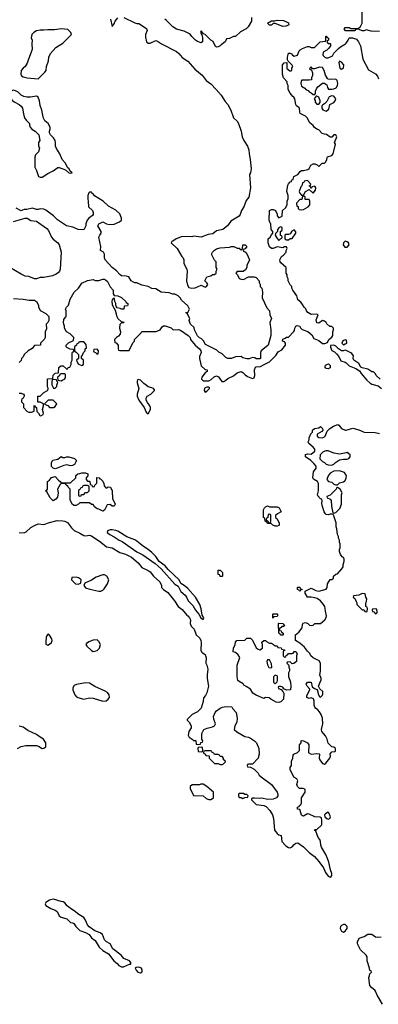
# Model space of a CAD drawing. Header units: inches. Extents: x 1793402 to 1900366, y 320852 to 470679.
# Tile 91 of 256: x 1876554 to 1880339, y 350630 to 361025. Entities that reach past the tile are written whole.
import ezdxf

# ---------------------------------------------------------------- set-up
doc = ezdxf.new("R2010")
doc.units = ezdxf.units.IN
doc.header["$MEASUREMENT"] = 0
for name, color, linetype in [('B8375', 7, 'Continuous'), ('B8376', 7, 'Continuous'), ('B8385', 7, 'Continuous'), ('B8386', 7, 'Continuous')]:
    doc.layers.add(name, color=color, linetype=linetype)

msp = doc.modelspace()

# ---------------------------------------------------------------- linework, layer by layer
at = {"layer": 'B8375', "color": 4}
for points, elevation in [([(1878807, 360000), (1878811, 359990), (1878850, 359954), (1878865, 359930), (1878893, 359850), (1878903, 359790), (1878920, 359750), (1878957, 359690), (1878972, 359650), (1878975, 359610), (1878988, 359550), (1878998, 359450), (1878990, 359410), (1878981, 359390), (1878990, 359250), (1878971, 359150), (1878945, 359115), (1878919, 359050), (1878894, 359010), (1878880, 358970), (1878869, 358951), (1878781, 358899), (1878746, 358850), (1878698, 358810), (1878630, 358795), (1878594, 358766), (1878542, 358758), (1878471, 358729), (1878390, 358739), (1878370, 358734), (1878270, 358735), (1878207, 358713), (1878170, 358686), (1878158, 358682), (1878154, 358670), (1878216, 358610), (1878265, 358525), (1878279, 358510), (1878286, 358490), (1878287, 358450), (1878319, 358390), (1878323, 358370), (1878316, 358270), (1878324, 358224), (1878338, 358198), (1878370, 358192), (1878407, 358193), (1878470, 358222), (1878510, 358202), (1878526, 358210), (1878538, 358230), (1878530, 358246), (1878509, 358270), (1878528, 358310), (1878570, 358322), (1878590, 358334), (1878610, 358334), (1878626, 358350), (1878628, 358370), (1878638, 358390), (1878628, 358410), (1878626, 358470), (1878610, 358486), (1878578, 358550), (1878589, 358571), (1878610, 358592), (1878630, 358605), (1878670, 358616), (1878770, 358625), (1878790, 358631), (1878814, 358630), (1878850, 358612), (1878872, 358612), (1878890, 358594), (1878902, 358598), (1878906, 358610), (1878908, 358650), (1878934, 358650), (1878951, 358629), (1878933, 358607), (1878918, 358602), (1878914, 358590), (1878918, 358578), (1878933, 358573), (1878950, 358554), (1878978, 358490), (1878951, 358430), (1878951, 358409), (1878937, 358383), (1878912, 358368), (1878850, 358366), (1878834, 358350), (1878852, 358332), (1878872, 358292), (1878890, 358285), (1878916, 358284), (1878969, 358311), (1879030, 358311), (1879050, 358305), (1879082, 358270), (1879082, 358250), (1879091, 358231), (1879092, 358210), (1879111, 358190), (1879118, 358150), (1879112, 358090), (1879162, 357982), (1879192, 357950), (1879194, 357910), (1879212, 357870), (1879194, 357830), (1879206, 357750), (1879206, 357690), (1879176, 357590), (1879102, 357530), (1879094, 357510), (1879094, 357450), (1879090, 357446), (1879050, 357446), (1879036, 357456), (1879010, 357458), (1878976, 357444), (1878950, 357444), (1878910, 357455), (1878890, 357468), (1878830, 357466), (1878790, 357448), (1878750, 357448), (1878730, 357458), (1878690, 357498), (1878656, 357516), (1878636, 357536), (1878516, 357596), (1878495, 357635), (1878470, 357658), (1878450, 357666), (1878430, 357686), (1878398, 357750), (1878394, 357774), (1878358, 357810), (1878348, 357830), (1878342, 357850), (1878348, 357870), (1878322, 357922), (1878306, 357930), (1878310, 357934), (1878330, 357934), (1878346, 357970), (1878330, 358006), (1878263, 358063), (1878249, 358089), (1878228, 358110), (1878190, 358129), (1878169, 358129), (1878130, 358142), (1878046, 358150), (1877990, 358184), (1877950, 358189), (1877910, 358209), (1877843, 358223), (1877790, 358248), (1877770, 358248), (1877755, 358255), (1877729, 358269), (1877706, 358310), (1877678, 358318), (1877630, 358322), (1877613, 358333), (1877575, 358375), (1877529, 358409), (1877455, 358490), (1877448, 358510), (1877448, 358550), (1877438, 358570), (1877408, 358590), (1877409, 358630), (1877389, 358730), (1877398, 358750), (1877415, 358770), (1877415, 358790), (1877378, 358850), (1877389, 358871), (1877430, 358891), (1877471, 358871), (1877502, 358862), (1877550, 358867), (1877609, 358891), (1877629, 358910), (1877629, 358930), (1877610, 358975), (1877570, 359015), (1877490, 359055), (1877435, 359110), (1877345, 359165), (1877330, 359188), (1877315, 359195), (1877310, 359206), (1877290, 359206), (1877284, 359196), (1877272, 359168), (1877272, 359132), (1877278, 359110), (1877281, 359050), (1877321, 359010), (1877331, 358990), (1877331, 358970), (1877322, 358958), (1877282, 358930), (1877265, 358910), (1877251, 358870), (1877251, 358850), (1877230, 358806), (1877170, 358809), (1877116, 358836), (1877049, 358849), (1876953, 358913), (1876910, 358954), (1876830, 359015), (1876810, 359024), (1876770, 359029), (1876750, 359022), (1876730, 359022), (1876690, 359035), (1876630, 359021), (1876600, 359020), (1876584, 359016), (1876570, 359006), (1876516, 359036)], 196), ([(1876550, 357082), (1876570, 357082), (1876594, 357070), (1876600, 357060), (1876602, 357050), (1876592, 357028), (1876578, 357022), (1876574, 357010), (1876574, 356990), (1876594, 356970), (1876594, 356930), (1876632, 356890), (1876650, 356881), (1876680, 356880), (1876707, 356893), (1876706, 356950), (1876710, 356954), (1876718, 356938), (1876732, 356932), (1876734, 356890), (1876754, 356870), (1876765, 356845), (1876776, 356844), (1876802, 356858), (1876806, 356870), (1876795, 356910), (1876806, 356950), (1876806, 356970), (1876770, 356986), (1876747, 356987), (1876746, 357050), (1876770, 357052), (1876808, 357090), (1876846, 357110), (1876856, 357124), (1876856, 357136), (1876846, 357150), (1876847, 357233), (1876902, 357238), (1876908, 357272), (1876927, 357293), (1876962, 357298), (1876968, 357352), (1876988, 357372), (1877012, 357372), (1877050, 357334), (1877062, 357338), (1877067, 357353), (1877082, 357358), (1877096, 357384), (1877098, 357410), (1877106, 357430), (1877107, 357507), (1877110, 357514), (1877122, 357518), (1877126, 357530), (1877122, 357542), (1877088, 357548), (1877050, 357566), (1877046, 357570), (1877046, 357590), (1877070, 357614), (1877122, 357638), (1877126, 357670), (1877086, 357710), (1877049, 357729), (1877028, 357770), (1877028, 357790), (1877018, 357810), (1877015, 357830), (1877020, 357860), (1877036, 357884), (1877046, 357890), (1877046, 357950), (1877038, 357970), (1877048, 357990), (1877069, 358011), (1877086, 358074), (1877129, 358150), (1877175, 358190), (1877210, 358242), (1877270, 358271), (1877330, 358282), (1877352, 358272), (1877390, 358271), (1877430, 358285), (1877450, 358285), (1877460, 358280), (1877480, 358260), (1877510, 358205), (1877542, 358170), (1877542, 358130), (1877550, 358114), (1877591, 358111), (1877630, 358094), (1877674, 358050), (1877678, 358038), (1877694, 358030), (1877694, 358010), (1877690, 358006), (1877658, 358002), (1877654, 357970), (1877630, 357968), (1877616, 357976), (1877584, 357984), (1877575, 357995), (1877568, 358010), (1877568, 358030), (1877558, 358050), (1877556, 358076), (1877550, 358086), (1877530, 358066), (1877527, 358053), (1877530, 358014), (1877560, 357960), (1877579, 357890), (1877590, 357871), (1877630, 357834), (1877650, 357834), (1877654, 357830), (1877650, 357826), (1877630, 357826), (1877610, 357806), (1877606, 357770), (1877618, 357730), (1877616, 357704), (1877597, 357683), (1877574, 357670), (1877554, 357650), (1877558, 357618), (1877573, 357613), (1877594, 357590), (1877594, 357550), (1877598, 357538), (1877610, 357534), (1877710, 357534), (1877748, 357612), (1877766, 357630), (1877766, 357650), (1877820, 357700), (1877848, 357732), (1877993, 357733), (1878035, 357750), (1878056, 357784), (1878070, 357794), (1878090, 357792), (1878151, 357771), (1878172, 357752), (1878230, 357756), (1878250, 357747), (1878331, 357691), (1878352, 357670), (1878358, 357650), (1878405, 357590), (1878452, 357550), (1878465, 357530), (1878471, 357510), (1878451, 357470), (1878451, 357450), (1878471, 357370), (1878510, 357332), (1878534, 357330), (1878534, 357310), (1878510, 357298), (1878478, 357250), (1878472, 357230), (1878492, 357212), (1878550, 357212), (1878575, 357225), (1878605, 357255), (1878630, 357265), (1878654, 357254), (1878686, 357206), (1878710, 357206), (1878730, 357218), (1878750, 357238), (1878810, 357265), (1878850, 357298), (1878890, 357311), (1878910, 357302), (1878935, 357275), (1878959, 357259), (1879010, 357236), (1879030, 357245), (1879036, 357270), (1879033, 357327), (1879044, 357356), (1879050, 357362), (1879095, 357365), (1879136, 357384), (1879190, 357412), (1879220, 357440), (1879259, 357481), (1879282, 357518), (1879319, 357541), (1879358, 357590), (1879358, 357610), (1879350, 357626), (1879328, 357630), (1879330, 357654), (1879356, 357664), (1879370, 357674), (1879390, 357674), (1879448, 357732), (1879456, 357744), (1879458, 357770), (1879468, 357790), (1879483, 357797), (1879510, 357791), (1879516, 357776), (1879536, 357756), (1879594, 357734), (1879637, 357697), (1879658, 357658), (1879710, 357639), (1879750, 357608), (1879773, 357607), (1879802, 357618), (1879818, 357650), (1879850, 357674), (1879858, 357690), (1879858, 357730), (1879866, 357750), (1879866, 357770), (1879850, 357786), (1879827, 357787), (1879796, 357816), (1879788, 357830), (1879770, 357842), (1879750, 357848), (1879710, 357822), (1879690, 357826), (1879682, 357858), (1879706, 357910), (1879690, 357918), (1879630, 357914), (1879594, 357934), (1879582, 357950), (1879574, 357974), (1879558, 357990), (1879540, 358020), (1879522, 358042), (1879490, 358068), (1879478, 358110), (1879438, 358170), (1879428, 358192), (1879428, 358208), (1879410, 358226), (1879388, 358268), (1879388, 358290), (1879378, 358310), (1879378, 358330), (1879368, 358350), (1879366, 358410), (1879310, 358458), (1879302, 358470), (1879298, 358490), (1879316, 358524), (1879340, 358540), (1879366, 358570), (1879366, 358590), (1879378, 358610), (1879370, 358626), (1879350, 358626), (1879330, 358618), (1879270, 358628), (1879230, 358608), (1879210, 358608), (1879190, 358628), (1879175, 358670), (1879178, 358710), (1879198, 358730), (1879210, 358754), (1879226, 358770), (1879226, 358790), (1879208, 358810), (1879206, 358870), (1879198, 358878), (1879188, 358910), (1879189, 359010), (1879210, 359022), (1879230, 359022), (1879254, 359010), (1879272, 358972), (1879273, 358953), (1879290, 358934), (1879326, 358950), (1879328, 359010), (1879360, 359040), (1879378, 359070), (1879378, 359110), (1879387, 359133), (1879388, 359170), (1879375, 359210), (1879383, 359277), (1879390, 359294), (1879410, 359314), (1879422, 359318), (1879427, 359333), (1879442, 359338), (1879448, 359370), (1879488, 359392), (1879516, 359424), (1879530, 359432), (1879550, 359432), (1879596, 359444), (1879610, 359454), (1879628, 359490), (1879650, 359505), (1879670, 359502), (1879692, 359492), (1879710, 359474), (1879746, 359510), (1879770, 359512), (1879780, 359520), (1879795, 359545), (1879798, 359570), (1879803, 359577), (1879850, 359591), (1879864, 359610), (1879888, 359710), (1879878, 359730), (1879902, 359790), (1879890, 359808), (1879870, 359808), (1879850, 359786), (1879830, 359786), (1879793, 359813), (1879770, 359815), (1879745, 359825), (1879710, 359862), (1879690, 359869), (1879666, 359886), (1879650, 359908), (1879616, 359936), (1879588, 359990), (1879578, 360000)], 196), ([(1876602, 360000), (1876605, 359990), (1876623, 359963), (1876658, 359930), (1876658, 359910), (1876665, 359890), (1876682, 359870), (1876718, 359850), (1876756, 359810), (1876765, 359750), (1876752, 359730), (1876753, 359693), (1876762, 359670), (1876752, 359630), (1876722, 359598), (1876713, 359573), (1876712, 359470), (1876730, 359434), (1876751, 359371), (1876770, 359362), (1876790, 359361), (1876850, 359401), (1876908, 359430), (1876956, 359464), (1876970, 359465), (1877039, 359439), (1877074, 359410), (1877095, 359405), (1877106, 359410), (1877087, 359427), (1877075, 359450), (1877062, 359462), (1877034, 359514), (1877002, 359550), (1876979, 359610), (1876944, 359664), (1876933, 359690), (1876932, 359730), (1876927, 359750), (1876910, 359777), (1876879, 359810), (1876869, 359830), (1876868, 359850), (1876875, 359870), (1876874, 359890), (1876853, 359930), (1876819, 359959), (1876806, 359986), (1876803, 360000)], 196), ([(1876490, 358895), (1876610, 358931), (1876631, 358931), (1876670, 358907), (1876730, 358899), (1876841, 358821), (1876859, 358799), (1876891, 358730), (1876908, 358708), (1876956, 358670), (1876971, 358650), (1876991, 358570), (1876982, 358390), (1876974, 358370), (1876964, 358356), (1876940, 358340), (1876900, 358320), (1876810, 358304), (1876770, 358304), (1876730, 358289), (1876710, 358289), (1876650, 358313), (1876610, 358319), (1876570, 358339), (1876449, 358409)], 196), ([(1880000, 358683), (1879990, 358686), (1879971, 358670), (1879967, 358650), (1879985, 358625), (1880000, 358624)], 196), ([(1876490, 358082), (1876590, 358076), (1876655, 358065), (1876710, 358065), (1876731, 358050), (1876752, 358010), (1876753, 357993), (1876770, 357954), (1876830, 357922), (1876862, 357890), (1876862, 357850), (1876852, 357830), (1876832, 357810), (1876838, 357762), (1876822, 357730), (1876822, 357670), (1876811, 357649), (1876774, 357610), (1876774, 357590), (1876710, 357586), (1876685, 357555), (1876642, 357530), (1876602, 357490), (1876590, 357466), (1876573, 357447), (1876570, 357426), (1876550, 357406)], 196), ([(1880000, 357643), (1879990, 357646), (1879966, 357634), (1879954, 357610), (1879970, 357594), (1879990, 357602), (1880000, 357607)], 196), ([(1880000, 357533), (1879990, 357538), (1879971, 357529), (1879949, 357529), (1879918, 357550), (1879890, 357578), (1879870, 357588), (1879834, 357586), (1879833, 357567), (1879850, 357532), (1879878, 357518), (1879899, 357499), (1879921, 357470), (1879944, 357424), (1879991, 357411), (1880000, 357402)], 196), ([(1876550, 355607), (1876609, 355611), (1876623, 355617), (1876670, 355665), (1876710, 355686), (1876750, 355701), (1876810, 355696), (1876870, 355717), (1876950, 355738), (1877010, 355735), (1877031, 355731), (1877058, 355718), (1877101, 355661), (1877130, 355631), (1877190, 355605), (1877230, 355581), (1877250, 355577), (1877290, 355582), (1877310, 355576), (1877411, 355510), (1877470, 355461), (1877530, 355450), (1877610, 355399), (1877670, 355381), (1877734, 355350), (1877806, 355290), (1877843, 355243), (1877910, 355211), (1877930, 355196), (1877966, 355150), (1878034, 355090), (1878051, 355050), (1878051, 355030), (1878071, 355010), (1878119, 354979), (1878187, 354890), (1878225, 354830), (1878270, 354799), (1878318, 354738), (1878330, 354731), (1878347, 354710), (1878355, 354690), (1878354, 354650), (1878362, 354622), (1878396, 354590), (1878418, 354530), (1878455, 354495), (1878466, 354470), (1878471, 354450), (1878467, 354370), (1878473, 354353), (1878482, 354342), (1878510, 354322), (1878516, 354310), (1878521, 354290), (1878518, 354230), (1878530, 354212), (1878541, 354170), (1878531, 354110), (1878531, 354070), (1878546, 353990), (1878530, 353918), (1878516, 353890), (1878495, 353865), (1878490, 353826), (1878470, 353758), (1878430, 353718), (1878374, 353690), (1878322, 353638), (1878322, 353630), (1878342, 353610), (1878362, 353570), (1878362, 353550), (1878338, 353510), (1878332, 353470), (1878342, 353450), (1878374, 353430), (1878390, 353414), (1878410, 353414), (1878414, 353410), (1878418, 353378), (1878430, 353374), (1878462, 353378), (1878467, 353393), (1878482, 353398), (1878486, 353410), (1878478, 353430), (1878478, 353490), (1878498, 353530), (1878533, 353547), (1878590, 353559), (1878609, 353570), (1878617, 353583), (1878619, 353590), (1878602, 353642), (1878601, 353670), (1878616, 353710), (1878630, 353727), (1878670, 353756), (1878693, 353767), (1878730, 353775), (1878792, 353770), (1878802, 353750), (1878838, 353710), (1878851, 353650), (1878846, 353610), (1878826, 353570), (1878818, 353530), (1878845, 353505), (1878930, 353459), (1878970, 353451), (1878990, 353441), (1879031, 353411), (1879052, 353390), (1879078, 353330), (1879082, 353270), (1879073, 353247), (1879072, 353228), (1879010, 353166), (1878970, 353166), (1878958, 353162), (1878954, 353150), (1878958, 353138), (1878990, 353134), (1879030, 353112), (1879071, 353071), (1879082, 353050), (1879102, 353030), (1879212, 352950), (1879271, 352870), (1879278, 352850), (1879278, 352830), (1879265, 352810), (1879230, 352796), (1879170, 352792), (1879110, 352806), (1879090, 352803), (1879032, 352808), (1879010, 352806), (1879002, 352798), (1879002, 352790), (1879050, 352741), (1879132, 352730), (1879157, 352717), (1879195, 352675), (1879223, 352630), (1879233, 352593), (1879243, 352470), (1879270, 352434), (1879290, 352421), (1879313, 352413), (1879321, 352350), (1879364, 352304), (1879390, 352284), (1879410, 352281), (1879430, 352291), (1879450, 352316), (1879470, 352332), (1879490, 352334), (1879550, 352294), (1879610, 352231), (1879665, 352190), (1879710, 352138), (1879761, 352070), (1879783, 352023), (1879810, 351982), (1879830, 351972), (1879840, 351980), (1879848, 351990), (1879849, 352010), (1879833, 352050), (1879816, 352130), (1879803, 352170), (1879786, 352210), (1879739, 352290), (1879733, 352310), (1879729, 352350), (1879721, 352370), (1879704, 352390), (1879678, 352458), (1879666, 352470), (1879670, 352474), (1879690, 352474), (1879738, 352522), (1879742, 352530), (1879742, 352570), (1879738, 352598), (1879727, 352607), (1879670, 352608), (1879610, 352638), (1879590, 352642), (1879550, 352618), (1879540, 352620), (1879528, 352628), (1879516, 352676), (1879510, 352686), (1879486, 352690), (1879487, 352713), (1879502, 352718), (1879506, 352730), (1879522, 352738), (1879527, 352753), (1879529, 352810), (1879566, 352870), (1879566, 352890), (1879562, 352902), (1879547, 352907), (1879508, 352908), (1879486, 352930), (1879478, 352950), (1879488, 352990), (1879478, 353010), (1879449, 353029), (1879409, 353110), (1879409, 353130), (1879422, 353150), (1879423, 353197), (1879438, 353230), (1879440, 353260), (1879446, 353270), (1879486, 353290), (1879506, 353310), (1879506, 353370), (1879526, 353390), (1879526, 353410), (1879530, 353414), (1879550, 353412), (1879591, 353391), (1879600, 353380), (1879605, 353370), (1879602, 353290), (1879605, 353285), (1879630, 353271), (1879690, 353278), (1879715, 353275), (1879718, 353270), (1879716, 353230), (1879721, 353210), (1879750, 353171), (1879770, 353165), (1879785, 353175), (1879829, 353230), (1879835, 353250), (1879830, 353274), (1879850, 353294), (1879882, 353298), (1879886, 353310), (1879886, 353330), (1879870, 353346), (1879847, 353347), (1879810, 353386), (1879798, 353430), (1879783, 353463), (1879742, 353510), (1879739, 353530), (1879753, 353590), (1879749, 353650), (1879735, 353690), (1879718, 353718), (1879700, 353740), (1879676, 353756), (1879670, 353766), (1879662, 353790), (1879662, 353830), (1879655, 353855), (1879630, 353866), (1879610, 353858), (1879586, 353870), (1879586, 353890), (1879618, 353950), (1879618, 353958), (1879588, 353990), (1879578, 354010), (1879590, 354032), (1879631, 354031), (1879642, 353982), (1879664, 353964), (1879693, 353953), (1879702, 353930), (1879704, 353904), (1879718, 353878), (1879730, 353874), (1879750, 353894), (1879755, 353905), (1879753, 353933), (1879722, 353962), (1879708, 353988), (1879737, 354057), (1879737, 354070), (1879721, 354110), (1879728, 354148), (1879728, 354230), (1879715, 354255), (1879650, 354288), (1879628, 354310), (1879615, 354335), (1879590, 354358), (1879560, 354400), (1879510, 354442), (1879466, 354470), (1879466, 354530), (1879500, 354560), (1879534, 354606), (1879540, 354640), (1879547, 354653), (1879570, 354662), (1879594, 354650), (1879612, 354632), (1879630, 354631), (1879650, 354632), (1879670, 354651), (1879730, 354652), (1879774, 354690), (1879790, 354714), (1879792, 354732), (1879780, 354780), (1879779, 354810), (1879774, 354830), (1879761, 354850), (1879730, 354889), (1879693, 354913), (1879670, 354922), (1879630, 354928), (1879590, 354928), (1879566, 354970), (1879567, 354993), (1879630, 355022), (1879678, 354998), (1879710, 354991), (1879788, 355012), (1879798, 355030), (1879802, 355070), (1879830, 355114), (1879850, 355114), (1879866, 355130), (1879866, 355150), (1879890, 355172), (1879910, 355174), (1879954, 355226), (1879968, 355250), (1879968, 355270), (1879978, 355310), (1879978, 355330), (1879970, 355346), (1879956, 355356), (1879940, 355380), (1879929, 355409), (1879929, 355430), (1879935, 355450), (1879935, 355490), (1879928, 355510), (1879928, 355530), (1879918, 355550), (1879918, 355570), (1879908, 355590), (1879902, 355650), (1879895, 355670), (1879894, 355714), (1879870, 355786), (1879862, 355802), (1879850, 355806), (1879830, 355806), (1879810, 355798), (1879790, 355802), (1879782, 355810), (1879769, 355830), (1879750, 355886), (1879743, 355917), (1879746, 355950), (1879742, 355962), (1879730, 355966), (1879700, 356000), (1879698, 356010), (1879708, 356050), (1879709, 356130), (1879698, 356150), (1879655, 356175), (1879649, 356189), (1879654, 356250), (1879682, 356290), (1879682, 356310), (1879660, 356340), (1879628, 356370), (1879569, 356410), (1879570, 356434), (1879590, 356442), (1879630, 356438), (1879669, 356470), (1879669, 356490), (1879652, 356512), (1879606, 356550), (1879598, 356570), (1879608, 356590), (1879608, 356612), (1879628, 356652), (1879646, 356670), (1879646, 356690), (1879666, 356710), (1879710, 356718), (1879730, 356731), (1879751, 356710), (1879752, 356690), (1879744, 356676), (1879694, 356650), (1879694, 356630), (1879713, 356613), (1879750, 356612), (1879770, 356622), (1879778, 356630), (1879800, 356680), (1879829, 356710), (1879866, 356734), (1879911, 356751), (1879924, 356744), (1879952, 356710), (1879990, 356691), (1880000, 356693)], 192), ([(1880000, 356453), (1879930, 356439), (1879869, 356449), (1879810, 356475), (1879785, 356475), (1879757, 356463), (1879725, 356430), (1879722, 356390), (1879750, 356362), (1879770, 356352), (1879790, 356332), (1879810, 356325), (1879850, 356322), (1879869, 356331), (1879888, 356350), (1879930, 356378), (1879970, 356387), (1880000, 356385)], 192), ([(1880000, 356218), (1879983, 356243), (1879950, 356257), (1879930, 356262), (1879870, 356258), (1879830, 356238), (1879811, 356210), (1879794, 356170), (1879814, 356150), (1879850, 356142), (1879870, 356122), (1879890, 356114), (1879910, 356114), (1879930, 356134), (1879970, 356145), (1879985, 356155), (1879999, 356181), (1880000, 356187)], 192), ([(1876529, 353331), (1876570, 353351), (1876619, 353361), (1876730, 353363), (1876754, 353354), (1876790, 353331), (1876810, 353336), (1876829, 353350), (1876828, 353390), (1876806, 353430), (1876770, 353449), (1876730, 353479), (1876641, 353521), (1876590, 353555), (1876550, 353565)], 192), ([(1880000, 351461), (1879990, 351474), (1879970, 351474), (1879950, 351462), (1879941, 351450), (1879936, 351430), (1879950, 351402), (1879970, 351392), (1879990, 351402), (1880000, 351417)], 192)]:
    msp.add_lwpolyline(points, dxfattribs=dict(at, elevation=elevation))
for points, elevation in [([(1879590, 359326), (1879558, 359322), (1879553, 359307), (1879538, 359302), (1879532, 359270), (1879521, 359259), (1879505, 359210), (1879510, 359194), (1879530, 359174), (1879550, 359174), (1879569, 359211), (1879610, 359234), (1879650, 359194), (1879676, 359224), (1879678, 359250), (1879670, 359266), (1879638, 359262), (1879633, 359247), (1879626, 359246), (1879622, 359262), (1879608, 359270), (1879622, 359278), (1879626, 359290)], 196), ([(1879550, 359166), (1879538, 359162), (1879533, 359127), (1879510, 359126), (1879474, 359090), (1879478, 359058), (1879492, 359052), (1879493, 359033), (1879502, 359022), (1879530, 359018), (1879550, 359023), (1879598, 359050), (1879615, 359070), (1879618, 359090), (1879618, 359110), (1879610, 359126), (1879567, 359127), (1879566, 359150)], 196), ([(1879310, 358838), (1879294, 358830), (1879274, 358810), (1879274, 358790), (1879253, 358767), (1879252, 358750), (1879270, 358714), (1879290, 358694), (1879307, 358713), (1879322, 358718), (1879326, 358730), (1879322, 358742), (1879308, 358748), (1879306, 358790), (1879322, 358798), (1879326, 358810), (1879326, 358830)], 196), ([(1879450, 358806), (1879426, 358794), (1879410, 358766), (1879390, 358758), (1879364, 358756), (1879354, 358750), (1879354, 358710), (1879370, 358702), (1879390, 358702), (1879410, 358714), (1879430, 358714), (1879468, 358770), (1879467, 358787)], 196), ([(1877230, 357626), (1877190, 357626), (1877178, 357622), (1877174, 357610), (1877158, 357602), (1877154, 357590), (1877134, 357570), (1877134, 357530), (1877138, 357518), (1877150, 357514), (1877174, 357490), (1877174, 357450), (1877154, 357430), (1877164, 357404), (1877174, 357390), (1877210, 357374), (1877222, 357378), (1877226, 357390), (1877226, 357430), (1877206, 357450), (1877206, 357470), (1877216, 357484), (1877226, 357510), (1877246, 357530), (1877246, 357550), (1877258, 357562), (1877256, 357596)], 196), ([(1877370, 357546), (1877338, 357542), (1877334, 357530), (1877338, 357518), (1877353, 357513), (1877370, 357494), (1877382, 357498), (1877386, 357530)], 196), ([(1879810, 357338), (1879790, 357342), (1879778, 357350), (1879778, 357370), (1879790, 357382), (1879812, 357392), (1879830, 357374), (1879830, 357348)], 192), ([(1876910, 357226), (1876898, 357222), (1876893, 357207), (1876892, 357170), (1876910, 357134), (1876930, 357134), (1876947, 357153), (1876947, 357167), (1876958, 357198), (1876946, 357210), (1876942, 357222)], 196), ([(1877030, 357286), (1876990, 357286), (1876978, 357282), (1876973, 357267), (1876954, 357250), (1876958, 357218), (1876990, 357214), (1877010, 357222), (1877026, 357230), (1877036, 357244), (1877038, 357278)], 196), ([(1877810, 357226), (1877798, 357222), (1877794, 357210), (1877794, 357190), (1877812, 357130), (1877794, 357070), (1877794, 357050), (1877812, 357010), (1877866, 356930), (1877890, 356882), (1877910, 356865), (1877933, 356910), (1877934, 356930), (1877929, 356950), (1877903, 356983), (1877889, 357010), (1877888, 357030), (1877898, 357050), (1877938, 357070), (1877978, 357110), (1877976, 357116), (1877966, 357130), (1877950, 357138), (1877909, 357149), (1877890, 357168), (1877863, 357183), (1877830, 357218)], 196), ([(1878550, 357146), (1878530, 357146), (1878510, 357138), (1878505, 357130), (1878502, 357110), (1878510, 357094), (1878530, 357102), (1878558, 357130), (1878558, 357138)], 196), ([(1876907, 357007), (1876853, 357007), (1876814, 356970), (1876822, 356962), (1876850, 356952), (1876870, 356932), (1876910, 356932), (1876930, 356942), (1876946, 356970)], 196), ([(1877010, 356402), (1877030, 356402), (1877049, 356411), (1877074, 356410), (1877131, 356391), (1877152, 356370), (1877132, 356330), (1877110, 356318), (1877090, 356315), (1877050, 356324), (1877020, 356320), (1876950, 356289), (1876930, 356282), (1876906, 356290), (1876888, 356308), (1876889, 356350), (1876905, 356375), (1876956, 356384), (1876990, 356414)], 192), ([(1877270, 356154), (1877290, 356154), (1877294, 356150), (1877298, 356118), (1877314, 356110), (1877318, 356098), (1877330, 356094), (1877342, 356098), (1877346, 356110), (1877367, 356133), (1877367, 356193), (1877394, 356190), (1877398, 356178), (1877410, 356174), (1877432, 356152), (1877442, 356130), (1877444, 356104), (1877462, 356082), (1877476, 356084), (1877488, 356092), (1877512, 356090), (1877531, 356050), (1877532, 355970), (1877562, 355910), (1877550, 355888), (1877530, 355888), (1877510, 355906), (1877478, 355902), (1877450, 355846), (1877430, 355838), (1877390, 355858), (1877370, 355862), (1877343, 355883), (1877330, 355906), (1877310, 355906), (1877290, 355926), (1877190, 355926), (1877174, 355910), (1877150, 355898), (1877130, 355898), (1877110, 355908), (1877087, 355953), (1877086, 356070), (1877066, 356090), (1877062, 356102), (1877046, 356110), (1877042, 356122), (1877027, 356127), (1876990, 356128), (1876982, 356118), (1876952, 356070), (1876961, 356030), (1876954, 355986), (1876937, 355963), (1876907, 355947), (1876876, 355976), (1876842, 356042), (1876826, 356050), (1876842, 356058), (1876846, 356070), (1876848, 356150), (1876870, 356162), (1876889, 356191), (1876930, 356202), (1876963, 356163), (1876982, 356150), (1876990, 356134), (1877090, 356134), (1877146, 356190), (1877148, 356212), (1877166, 356230), (1877187, 356233), (1877210, 356242), (1877250, 356242), (1877274, 356230), (1877272, 356208), (1877254, 356190), (1877254, 356170)], 192), ([(1877270, 356106), (1877230, 356106), (1877218, 356102), (1877213, 356087), (1877198, 356082), (1877193, 356067), (1877178, 356062), (1877174, 356050), (1877174, 356010), (1877178, 355998), (1877190, 355994), (1877202, 355998), (1877207, 356013), (1877230, 356014), (1877247, 356033), (1877270, 356034), (1877286, 356050), (1877286, 356090), (1877282, 356102)], 192), ([(1879910, 356086), (1879898, 356082), (1879894, 356070), (1879850, 356022), (1879830, 356006), (1879794, 355990), (1879798, 355978), (1879830, 355962), (1879842, 355950), (1879845, 355890), (1879858, 355818), (1879870, 355814), (1879890, 355822), (1879934, 355866), (1879949, 355910), (1879949, 356010), (1879958, 356030), (1879938, 356070)], 192), ([(1879190, 355882), (1879270, 355882), (1879292, 355870), (1879314, 355830), (1879274, 355810), (1879254, 355790), (1879254, 355770), (1879270, 355754), (1879292, 355710), (1879294, 355690), (1879290, 355686), (1879270, 355678), (1879250, 355678), (1879226, 355690), (1879207, 355707), (1879168, 355708), (1879162, 355722), (1879146, 355730), (1879142, 355762), (1879126, 355770), (1879126, 355830), (1879128, 355850), (1879138, 355870), (1879150, 355882), (1879170, 355894)], 192), ([(1879190, 355806), (1879178, 355802), (1879174, 355770), (1879158, 355762), (1879154, 355750), (1879158, 355738), (1879173, 355733), (1879178, 355718), (1879190, 355714), (1879202, 355718), (1879206, 355730), (1879206, 355790), (1879202, 355802)], 192), ([(1877530, 355639), (1877510, 355639), (1877482, 355630), (1877478, 355610), (1877505, 355590), (1877550, 355567), (1877605, 355530), (1877637, 355517), (1877790, 355408), (1877855, 355375), (1877985, 355285), (1878046, 355226), (1878190, 355066), (1878226, 355046), (1878255, 354990), (1878299, 354950), (1878314, 354930), (1878333, 354890), (1878382, 354842), (1878410, 354791), (1878445, 354750), (1878465, 354710), (1878490, 354694), (1878498, 354710), (1878480, 354740), (1878470, 354806), (1878456, 354850), (1878409, 354930), (1878330, 355021), (1878290, 355053), (1878254, 355074), (1878236, 355110), (1878120, 355220), (1878090, 355259), (1878025, 355305), (1877990, 355359), (1877950, 355401), (1877910, 355433), (1877862, 355462), (1877790, 355521), (1877770, 355533), (1877684, 355564), (1877590, 355625), (1877570, 355633)], 196), ([(1878690, 355146), (1878670, 355148), (1878666, 355166), (1878649, 355169), (1878647, 355213), (1878670, 355214), (1878694, 355190), (1878694, 355150)], 192), ([(1877150, 355139), (1877105, 355135), (1877102, 355110), (1877142, 355070), (1877170, 355065), (1877190, 355072), (1877199, 355081), (1877202, 355110), (1877197, 355117), (1877173, 355133)], 192), ([(1877430, 355165), (1877361, 355139), (1877310, 355107), (1877243, 355077), (1877231, 355050), (1877248, 355028), (1877294, 355014), (1877390, 354992), (1877410, 354993), (1877430, 355001), (1877445, 355015), (1877481, 355070), (1877493, 355110), (1877473, 355150), (1877450, 355164)], 192), ([(1879510, 354989), (1879502, 355002), (1879486, 355010), (1879486, 355030), (1879490, 355034), (1879510, 355034), (1879518, 355018), (1879534, 355010), (1879518, 355002)], 192), ([(1879230, 354706), (1879226, 354710), (1879226, 354750), (1879230, 354754), (1879270, 354754), (1879274, 354750), (1879274, 354730), (1879270, 354726), (1879238, 354722)], 192), ([(1879330, 354526), (1879307, 354527), (1879302, 354542), (1879288, 354548), (1879286, 354650), (1879290, 354654), (1879330, 354652), (1879352, 354630), (1879340, 354620), (1879322, 354618), (1879313, 354607), (1879298, 354602), (1879294, 354590), (1879298, 354578), (1879313, 354573), (1879318, 354558), (1879334, 354550), (1879334, 354530)], 192), ([(1876850, 354537), (1876834, 354510), (1876828, 354450), (1876831, 354431), (1876850, 354421), (1876870, 354431), (1876889, 354450), (1876895, 354470), (1876893, 354490), (1876870, 354529)], 192), ([(1879090, 354372), (1879118, 354390), (1879118, 354430), (1879108, 354450), (1879110, 354454), (1879130, 354472), (1879150, 354472), (1879160, 354460), (1879190, 354442), (1879210, 354442), (1879234, 354430), (1879250, 354414), (1879273, 354413), (1879278, 354398), (1879313, 354393), (1879318, 354378), (1879350, 354374), (1879353, 354367), (1879338, 354362), (1879334, 354350), (1879334, 354310), (1879350, 354294), (1879362, 354298), (1879367, 354313), (1879382, 354318), (1879390, 354334), (1879430, 354334), (1879442, 354338), (1879450, 354354), (1879470, 354354), (1879482, 354330), (1879474, 354310), (1879474, 354250), (1879447, 354227), (1879430, 354226), (1879410, 354246), (1879378, 354242), (1879374, 354230), (1879394, 354210), (1879394, 354190), (1879402, 354170), (1879402, 354150), (1879392, 354130), (1879391, 354090), (1879411, 354030), (1879416, 353990), (1879412, 353950), (1879370, 353946), (1879342, 353962), (1879330, 353978), (1879310, 353986), (1879290, 353986), (1879282, 353978), (1879285, 353965), (1879313, 353953), (1879333, 353933), (1879342, 353910), (1879338, 353850), (1879310, 353822), (1879290, 353818), (1879260, 353820), (1879206, 353850), (1879187, 353867), (1879150, 353868), (1879130, 353858), (1879050, 353895), (1879016, 353916), (1878990, 353958), (1878945, 353985), (1878921, 354001), (1878913, 354013), (1878870, 354038), (1878858, 354050), (1878849, 354090), (1878848, 354210), (1878878, 354290), (1878860, 354320), (1878830, 354346), (1878808, 354350), (1878809, 354390), (1878828, 354430), (1878830, 354454), (1878846, 354470), (1878930, 354474), (1878950, 354494), (1878990, 354494), (1879010, 354474), (1879050, 354392), (1879070, 354378)], 192), ([(1877370, 354479), (1877330, 354474), (1877283, 354457), (1877260, 354440), (1877252, 354430), (1877262, 354410), (1877310, 354365), (1877330, 354356), (1877370, 354367), (1877396, 354390), (1877405, 354430), (1877390, 354462)], 192), ([(1879190, 354266), (1879170, 354266), (1879162, 354250), (1879170, 354214), (1879185, 354185), (1879210, 354182), (1879215, 354190), (1879210, 354226)], 192), ([(1879250, 354106), (1879233, 354087), (1879232, 354070), (1879234, 354030), (1879250, 354014), (1879270, 354034), (1879275, 354050), (1879275, 354090), (1879270, 354098)], 192), ([(1877250, 354025), (1877154, 354006), (1877130, 353995), (1877115, 353970), (1877116, 353950), (1877137, 353897), (1877155, 353875), (1877169, 353869), (1877230, 353853), (1877290, 353865), (1877330, 353861), (1877430, 353829), (1877465, 353835), (1877487, 353850), (1877502, 353870), (1877498, 353898), (1877481, 353921), (1877457, 353937), (1877347, 353987), (1877290, 354021)], 192), ([(1878470, 353346), (1878438, 353342), (1878434, 353330), (1878438, 353298), (1878470, 353294), (1878482, 353298), (1878486, 353310), (1878482, 353342)], 192), ([(1878570, 353306), (1878510, 353306), (1878498, 353302), (1878494, 353290), (1878498, 353278), (1878513, 353273), (1878518, 353258), (1878553, 353253), (1878554, 353230), (1878610, 353174), (1878647, 353173), (1878670, 353162), (1878690, 353162), (1878706, 353170), (1878726, 353190), (1878722, 353202), (1878706, 353210), (1878706, 353230), (1878690, 353246), (1878670, 353246), (1878662, 353262), (1878650, 353266), (1878610, 353266), (1878602, 353282), (1878587, 353287), (1878582, 353302)], 192), ([(1878490, 352955), (1878465, 352955), (1878450, 352948), (1878373, 352947), (1878354, 352930), (1878352, 352910), (1878390, 352834), (1878490, 352832), (1878522, 352802), (1878550, 352791), (1878570, 352792), (1878590, 352802), (1878598, 352810), (1878598, 352870), (1878528, 352930)], 192), ([(1878870, 352855), (1878862, 352850), (1878862, 352830), (1878870, 352814), (1878890, 352814), (1878910, 352802), (1878930, 352814), (1878962, 352818), (1878966, 352830), (1878950, 352846), (1878930, 352846), (1878915, 352855)], 192), ([(1879810, 352658), (1879780, 352640), (1879772, 352630), (1879774, 352610), (1879794, 352590), (1879810, 352585), (1879826, 352590), (1879835, 352610), (1879818, 352650)], 192), ([(1876910, 351739), (1876870, 351729), (1876830, 351706), (1876822, 351690), (1876830, 351674), (1876882, 351642), (1876930, 351625), (1876951, 351611), (1876970, 351565), (1876990, 351551), (1877050, 351532), (1877090, 351492), (1877110, 351491), (1877124, 351484), (1877145, 351450), (1877190, 351411), (1877250, 351387), (1877286, 351366), (1877310, 351332), (1877350, 351302), (1877394, 351234), (1877430, 351198), (1877490, 351162), (1877546, 351090), (1877582, 351062), (1877600, 351040), (1877630, 351025), (1877650, 351025), (1877714, 351054), (1877726, 351054), (1877728, 351070), (1877714, 351090), (1877654, 351114), (1877624, 351150), (1877537, 351217), (1877508, 351268), (1877470, 351289), (1877449, 351309), (1877428, 351368), (1877403, 351383), (1877346, 351406), (1877287, 351447), (1877269, 351469), (1877250, 351518), (1877230, 351548), (1877177, 351577), (1877130, 351618), (1877090, 351642), (1877055, 351670), (1877030, 351702), (1877013, 351713), (1876990, 351715)], 192), ([(1877810, 351022), (1877782, 351018), (1877774, 351010), (1877782, 350990), (1877802, 350970), (1877830, 350962), (1877847, 350973), (1877848, 350990), (1877838, 351010)], 192)]:
    msp.add_lwpolyline(points, close=True, dxfattribs=dict(at, elevation=elevation))
at = {"layer": 'B8376', "color": 4, "elevation": 196}
for points in [[(1877511, 361030), (1877530, 360954), (1877550, 360982), (1877562, 361010), (1877590, 361045)], [(1877654, 361050), (1877770, 360991), (1877790, 360985), (1877810, 360985), (1877894, 360934), (1877898, 360910), (1877881, 360870), (1877880, 360840), (1877891, 360791), (1877910, 360778), (1877930, 360779), (1877990, 360805), (1878010, 360799), (1878051, 360770), (1878210, 360691), (1878235, 360670), (1878270, 360626), (1878330, 360587), (1878404, 360504), (1878479, 360439), (1878523, 360383), (1878570, 360347), (1878628, 360290), (1878682, 360230), (1878723, 360163), (1878750, 360130), (1878782, 360070), (1878807, 360000)], [(1879002, 361050), (1879002, 361010), (1878966, 360950), (1878946, 360930), (1878884, 360896), (1878830, 360849), (1878810, 360848), (1878770, 360828), (1878738, 360822), (1878722, 360790), (1878679, 360761), (1878670, 360749), (1878650, 360739), (1878630, 360735), (1878621, 360741), (1878595, 360795), (1878570, 360809), (1878510, 360868), (1878495, 360875), (1878470, 360906), (1878462, 360890), (1878480, 360860), (1878485, 360830), (1878482, 360790), (1878470, 360782), (1878430, 360795), (1878408, 360810), (1878370, 360848), (1878353, 360873), (1878290, 360903), (1878210, 360927), (1878170, 360949), (1878100, 361020), (1878086, 361030)], [(1880000, 360907), (1879993, 360907), (1879978, 360930), (1879990, 360942), (1880000, 360942)], [(1879578, 360000), (1879570, 360008), (1879516, 360036), (1879509, 360050), (1879508, 360090), (1879500, 360100), (1879476, 360116), (1879469, 360129), (1879458, 360190), (1879448, 360208), (1879436, 360216), (1879409, 360249), (1879389, 360290), (1879388, 360330), (1879378, 360350), (1879378, 360370), (1879338, 360410), (1879329, 360450), (1879329, 360550), (1879346, 360570), (1879374, 360574), (1879374, 360510), (1879404, 360484), (1879416, 360484), (1879426, 360490), (1879428, 360512), (1879438, 360530), (1879430, 360546), (1879386, 360586), (1879380, 360600), (1879379, 360630), (1879390, 360671), (1879410, 360672), (1879424, 360664), (1879432, 360652), (1879450, 360642), (1879486, 360650), (1879505, 360695), (1879514, 360706), (1879538, 360722), (1879590, 360742), (1879610, 360742), (1879630, 360732), (1879667, 360733), (1879726, 360790), (1879782, 360798), (1879786, 360810), (1879786, 360850), (1879790, 360852), (1879798, 360838), (1879814, 360830), (1879814, 360810), (1879798, 360802), (1879794, 360790), (1879810, 360774), (1879830, 360774), (1879834, 360770), (1879834, 360750), (1879817, 360723), (1879797, 360703), (1879758, 360682), (1879754, 360650), (1879774, 360630), (1879790, 360622), (1879810, 360622), (1879855, 360645), (1879869, 360671), (1879918, 360722), (1879940, 360740), (1879994, 360770), (1880000, 360779)], [(1876803, 360000), (1876789, 360070), (1876770, 360118), (1876763, 360170), (1876749, 360209), (1876730, 360219), (1876669, 360209), (1876630, 360209), (1876596, 360216), (1876570, 360229), (1876539, 360259), (1876510, 360275), (1876490, 360282), (1876466, 360274), (1876451, 360249), (1876456, 360210), (1876474, 360174), (1876497, 360157), (1876550, 360131), (1876571, 360111), (1876583, 360090), (1876593, 360030), (1876602, 360000)]]:
    msp.add_lwpolyline(points, dxfattribs=at)
for points in [[(1876990, 360929), (1876921, 360919), (1876850, 360918), (1876810, 360913), (1876770, 360916), (1876730, 360906), (1876703, 360890), (1876681, 360870), (1876675, 360835), (1876685, 360810), (1876681, 360770), (1876687, 360710), (1876646, 360610), (1876634, 360566), (1876612, 360530), (1876590, 360515), (1876571, 360490), (1876566, 360450), (1876572, 360432), (1876590, 360422), (1876632, 360412), (1876750, 360402), (1876819, 360470), (1876832, 360488), (1876837, 360530), (1876857, 360590), (1876861, 360630), (1876879, 360670), (1876935, 360730), (1877010, 360778), (1877084, 360850), (1877099, 360870), (1877095, 360890), (1877061, 360921)], [(1879330, 360955), (1879250, 360986), (1879230, 360986), (1879211, 360969), (1879190, 360969), (1879169, 360990), (1879210, 361012), (1879247, 361013), (1879270, 361022), (1879338, 361018), (1879391, 360991), (1879394, 360970), (1879390, 360966), (1879364, 360956)], [(1879630, 360526), (1879614, 360510), (1879634, 360494), (1879644, 360464), (1879644, 360436), (1879634, 360410), (1879634, 360390), (1879610, 360386), (1879533, 360387), (1879524, 360376), (1879522, 360350), (1879530, 360322), (1879564, 360304), (1879574, 360290), (1879597, 360277), (1879610, 360262), (1879630, 360254), (1879650, 360234), (1879670, 360234), (1879675, 360245), (1879675, 360270), (1879685, 360295), (1879702, 360318), (1879750, 360354), (1879770, 360354), (1879790, 360342), (1879796, 360336), (1879802, 360310), (1879812, 360292), (1879850, 360291), (1879870, 360296), (1879893, 360307), (1879909, 360330), (1879913, 360350), (1879909, 360369), (1879904, 360384), (1879890, 360398), (1879830, 360395), (1879810, 360398), (1879803, 360403), (1879781, 360441), (1879769, 360490), (1879750, 360522), (1879717, 360523), (1879667, 360507), (1879646, 360506)], [(1879930, 360586), (1879922, 360570), (1879932, 360512), (1879950, 360502), (1879970, 360514), (1879975, 360550), (1879950, 360578)], [(1879690, 360218), (1879682, 360218), (1879662, 360190), (1879672, 360172), (1879673, 360153), (1879690, 360134), (1879710, 360134), (1879726, 360150), (1879726, 360170), (1879710, 360206)], [(1879850, 360222), (1879822, 360210), (1879797, 360163), (1879770, 360138), (1879752, 360128), (1879744, 360116), (1879742, 360090), (1879752, 360072), (1879790, 360058), (1879818, 360082), (1879829, 360131), (1879870, 360152), (1879882, 360170), (1879889, 360190), (1879870, 360218)]]:
    msp.add_lwpolyline(points, close=True, dxfattribs=at)
at = {"layer": 'B8385', "color": 4}
for points, elevation in [([(1880000, 358624), (1880010, 358623), (1880032, 358650), (1880023, 358670), (1880010, 358681), (1880000, 358683)], 196), ([(1880000, 357607), (1880006, 357610), (1880002, 357642), (1880000, 357643)], 196), ([(1880358, 357230), (1880318, 357270), (1880308, 357288), (1880288, 357308), (1880270, 357309), (1880230, 357335), (1880168, 357348), (1880156, 357356), (1880135, 357395), (1880082, 357430), (1880075, 357450), (1880076, 357476), (1880060, 357500), (1880049, 357509), (1880000, 357533)], 196), ([(1880000, 357402), (1880031, 357370), (1880103, 357343), (1880139, 357319), (1880158, 357290), (1880219, 357219), (1880250, 357191), (1880270, 357177), (1880338, 357158), (1880372, 357130)], 196), ([(1880000, 356693), (1880070, 356711), (1880134, 356694), (1880191, 356671), (1880307, 356667), (1880350, 356656)], 192), ([(1880000, 356385), (1880010, 356385), (1880029, 356391), (1880042, 356410), (1880042, 356430), (1880010, 356455), (1880000, 356453)], 192), ([(1880000, 356187), (1880005, 356210), (1880000, 356218)], 192), ([(1880000, 351417), (1880009, 351430), (1880009, 351450), (1880000, 351461)], 192), ([(1880384, 350630), (1880327, 350727), (1880309, 350770), (1880301, 350781), (1880270, 350804), (1880249, 350830), (1880238, 350910), (1880247, 350933), (1880248, 350952), (1880266, 350970), (1880262, 350982), (1880248, 350988), (1880247, 351013), (1880222, 351090), (1880222, 351130), (1880210, 351148), (1880150, 351206), (1880118, 351270), (1880118, 351290), (1880138, 351330), (1880190, 351345), (1880230, 351371), (1880270, 351371), (1880310, 351342), (1880330, 351338), (1880370, 351342)], 188)]:
    msp.add_lwpolyline(points, dxfattribs=dict(at, elevation=elevation))
at = {"layer": 'B8385', "color": 4, "elevation": 192}
for points in [[(1880170, 354966), (1880132, 354948), (1880078, 354942), (1880074, 354930), (1880093, 354913), (1880100, 354900), (1880104, 354884), (1880114, 354870), (1880114, 354850), (1880170, 354794), (1880190, 354794), (1880198, 354778), (1880210, 354774), (1880222, 354778), (1880226, 354810), (1880222, 354822), (1880206, 354830), (1880206, 354870), (1880216, 354884), (1880218, 354910), (1880208, 354928), (1880202, 354962)], [(1880310, 354806), (1880278, 354802), (1880274, 354790), (1880278, 354778), (1880293, 354773), (1880310, 354754), (1880322, 354758), (1880326, 354770), (1880322, 354802)]]:
    msp.add_lwpolyline(points, close=True, dxfattribs=at)
at = {"layer": 'B8386', "color": 4, "elevation": 196}
for points in [[(1880000, 360942), (1880030, 360942), (1880050, 360932), (1880127, 360933), (1880150, 360954), (1880168, 360990), (1880168, 361188), (1880158, 361210), (1880156, 361236), (1880146, 361250), (1880108, 361270), (1880050, 361386), (1880049, 361410), (1880062, 361438), (1880088, 361452), (1880182, 361478), (1880186, 361510), (1880190, 361514), (1880234, 361510), (1880250, 361494), (1880265, 361465), (1880302, 361430), (1880330, 361374), (1880354, 361350)], [(1880350, 360899), (1880265, 360905), (1880210, 360918), (1880190, 360909), (1880170, 360909), (1880130, 360926), (1880098, 360922), (1880094, 360910), (1880087, 360907), (1880000, 360907)], [(1880000, 360779), (1880022, 360810), (1880030, 360834), (1880067, 360833), (1880110, 360818), (1880131, 360791), (1880151, 360750), (1880175, 360610), (1880235, 360495), (1880310, 360452), (1880331, 360430), (1880342, 360402)]]:
    msp.add_lwpolyline(points, dxfattribs=at)

doc.saveas('drawing.dxf')
